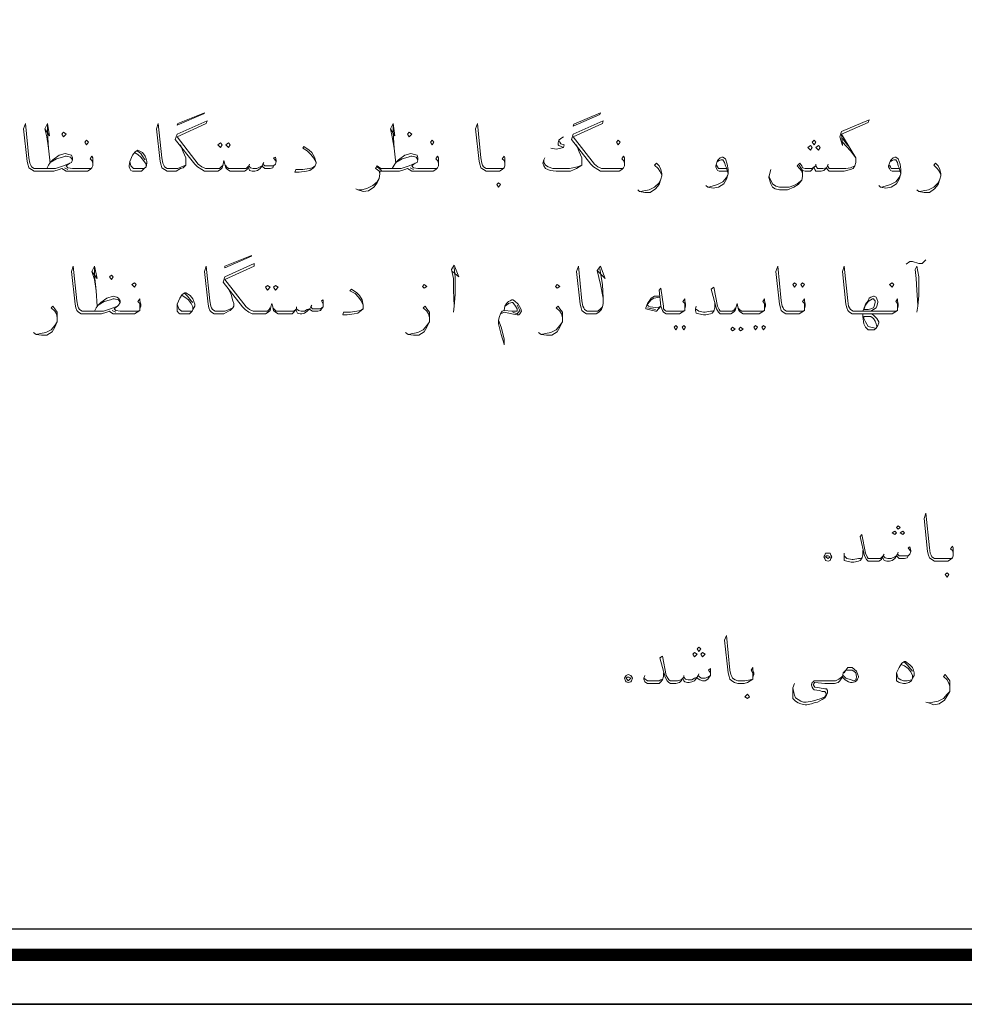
# Model space of a CAD drawing. Header units: metres. Extents: x 5.7 to 89.8, y 4 to 63.5.
# Tile 7 of 60: x 33.4 to 43.6, y 4 to 14.7. Entities that reach past the tile are written whole.
import ezdxf

# ---------------------------------------------------------------- set-up
doc = ezdxf.new("R2010")
doc.units = ezdxf.units.M
doc.header["$MEASUREMENT"] = 0
doc.layers.add('PDF7_KADR', color=7, linetype='Continuous')
doc.layers.add('PDF7_textt', color=7, linetype='Continuous')

msp = doc.modelspace()

# ---------------------------------------------------------------- linework, layer by layer
at = {"layer": 'PDF7_KADR', "lineweight": 25}
for points in [[(5.695, 4.013), (89.785, 4.013), (89.785, 63.476), (5.695, 63.476)], [(5.695, 63.476), (89.785, 63.476), (89.785, 4.013), (5.695, 4.013)], [(6.514, 4.832), (88.841, 4.832), (88.841, 62.657), (6.514, 62.657)]]:
    msp.add_lwpolyline(points, close=True, dxfattribs=at)
at = {"layer": 'PDF7_KADR', "lineweight": 0, "const_width": 0.135}
msp.add_lwpolyline([(6.235, 62.937), (6.235, 4.552), (89.111, 4.552), (89.111, 62.937)], close=True, dxfattribs=at)
at = {"layer": 'PDF7_textt', "lineweight": 20}
for points in [[(35.099, 13.586), (35.388, 13.702), (35.379, 13.692), (35.09, 13.567)], [(39.404, 13.577), (39.693, 13.702), (39.684, 13.683), (39.395, 13.558)], [(33.857, 13.442), (33.886, 13.471), (33.857, 13.49), (33.838, 13.471)], [(37.613, 13.442), (37.642, 13.471), (37.613, 13.49), (37.594, 13.471)], [(34.107, 13.355), (34.127, 13.384), (34.107, 13.403), (34.088, 13.384)], [(37.863, 13.355), (37.883, 13.384), (37.863, 13.403), (37.844, 13.384)], [(39.886, 13.355), (39.905, 13.384), (39.886, 13.403), (39.867, 13.384)], [(42.015, 13.355), (42.034, 13.384), (42.015, 13.403), (41.995, 13.384)], [(34.666, 13.297), (34.714, 13.269), (34.743, 13.23), (34.753, 13.201), (34.762, 13.172), (34.762, 13.153), (34.753, 13.114), (34.733, 13.095), (34.704, 13.066), (34.666, 13.066), (34.647, 13.066), (34.608, 13.066), (34.589, 13.076), (34.579, 13.095), (34.57, 13.114), (34.57, 13.124), (34.579, 13.172), (34.608, 13.24), (34.637, 13.278)], [(35.562, 13.375), (35.581, 13.355), (35.562, 13.326), (35.533, 13.355)], [(35.648, 13.375), (35.668, 13.355), (35.648, 13.326), (35.619, 13.355)], [(41.976, 13.297), (41.995, 13.326), (41.976, 13.346), (41.947, 13.326)], [(42.063, 13.297), (42.082, 13.326), (42.063, 13.346), (42.034, 13.326)], [(38.586, 12.893), (38.605, 12.922), (38.586, 12.941), (38.567, 12.922)], [(35.61, 12.036), (35.899, 12.151), (35.899, 12.142), (35.61, 12.017)], [(34.377, 11.891), (34.396, 11.92), (34.377, 11.939), (34.358, 11.92)], [(34.627, 11.805), (34.647, 11.834), (34.627, 11.853), (34.598, 11.834)], [(36.072, 11.824), (36.101, 11.805), (36.072, 11.776), (36.053, 11.805)], [(36.159, 11.824), (36.188, 11.805), (36.159, 11.776), (36.139, 11.805)], [(37.777, 11.795), (37.806, 11.814), (37.777, 11.834), (37.758, 11.814)], [(39.221, 11.795), (39.25, 11.814), (39.221, 11.834), (39.202, 11.814)], [(41.803, 11.853), (41.822, 11.834), (41.803, 11.805), (41.783, 11.834)], [(41.889, 11.853), (41.909, 11.834), (41.889, 11.805), (41.87, 11.834)], [(42.862, 11.805), (42.881, 11.834), (42.862, 11.853), (42.833, 11.834)], [(35.176, 11.747), (35.186, 11.747), (35.234, 11.718), (35.263, 11.679), (35.273, 11.651), (35.282, 11.622), (35.282, 11.602), (35.263, 11.564), (35.253, 11.545), (35.225, 11.516), (35.186, 11.516), (35.167, 11.516), (35.119, 11.516), (35.109, 11.525), (35.09, 11.545), (35.09, 11.564), (35.09, 11.573), (35.09, 11.622), (35.119, 11.689), (35.147, 11.728)], [(42.554, 11.564), (42.573, 11.612), (42.602, 11.651), (42.631, 11.67), (42.65, 11.679), (42.66, 11.679), (42.669, 11.67), (42.679, 11.66), (42.679, 11.641), (42.669, 11.602), (42.66, 11.583), (42.631, 11.573), (42.602, 11.564)], [(40.512, 11.39), (40.531, 11.371), (40.512, 11.342), (40.493, 11.371)], [(40.599, 11.39), (40.618, 11.371), (40.599, 11.342), (40.579, 11.371)], [(41.128, 11.371), (41.157, 11.352), (41.128, 11.333), (41.109, 11.352)], [(41.215, 11.371), (41.244, 11.352), (41.215, 11.333), (41.196, 11.352)], [(41.379, 11.39), (41.398, 11.371), (41.379, 11.342), (41.36, 11.371)], [(41.466, 11.39), (41.485, 11.371), (41.466, 11.342), (41.446, 11.371)], [(42.929, 9.175), (42.949, 9.195), (42.929, 9.214), (42.91, 9.195)], [(42.891, 9.118), (42.91, 9.137), (42.891, 9.156), (42.862, 9.137)], [(42.978, 9.118), (42.997, 9.137), (42.978, 9.156), (42.949, 9.137)], [(42.197, 8.896), (42.207, 8.877), (42.197, 8.857), (42.188, 8.838), (42.169, 8.829), (42.14, 8.838), (42.13, 8.857), (42.12, 8.877), (42.13, 8.896), (42.14, 8.915), (42.169, 8.915), (42.188, 8.915)], [(42.149, 8.886), (42.169, 8.886), (42.188, 8.877), (42.169, 8.857), (42.14, 8.877)], [(43.459, 8.655), (43.478, 8.684), (43.459, 8.703), (43.44, 8.684)], [(40.714, 7.788), (40.743, 7.817), (40.714, 7.837), (40.695, 7.817)], [(40.762, 7.846), (40.782, 7.875), (40.762, 7.894), (40.743, 7.875)], [(40.801, 7.788), (40.83, 7.817), (40.801, 7.837), (40.782, 7.817)], [(42.997, 7.74), (43.007, 7.74), (43.055, 7.702), (43.084, 7.673), (43.093, 7.644), (43.103, 7.615), (43.103, 7.586), (43.084, 7.557), (43.074, 7.528), (43.045, 7.509), (43.007, 7.499), (42.987, 7.499), (42.939, 7.509), (42.929, 7.519), (42.91, 7.528), (42.91, 7.557), (42.91, 7.615), (42.939, 7.673), (42.968, 7.721)], [(42.323, 7.567), (42.332, 7.615), (42.361, 7.644), (42.38, 7.673), (42.39, 7.673), (42.409, 7.673), (42.429, 7.673), (42.477, 7.634), (42.486, 7.605), (42.496, 7.577), (42.496, 7.567), (42.486, 7.548), (42.477, 7.528), (42.458, 7.519), (42.429, 7.509), (42.409, 7.509), (42.39, 7.519), (42.352, 7.538)], [(40.03, 7.577), (40.04, 7.557), (40.03, 7.528), (40.021, 7.519), (39.992, 7.509), (39.973, 7.519), (39.963, 7.528), (39.953, 7.557), (39.963, 7.577), (39.973, 7.586), (39.992, 7.596), (40.021, 7.586)], [(39.982, 7.567), (40.002, 7.567), (40.021, 7.557), (39.992, 7.528), (39.973, 7.557)], [(41.292, 7.336), (41.311, 7.355), (41.292, 7.384), (41.263, 7.355)]]:
    msp.add_lwpolyline(points, close=True, dxfattribs=at)
for points in [[(36.168, 13.172), (36.139, 13.211), (36.159, 13.22), (36.168, 13.182), (36.168, 13.172), (36.159, 13.143), (36.139, 13.124), (36.13, 13.105), (36.101, 13.095), (36.072, 13.095), (36.043, 13.095), (36.024, 13.114), (36.014, 13.124), (35.995, 13.095), (35.966, 13.076), (35.937, 13.066), (35.908, 13.066), (35.879, 13.076), (35.87, 13.095), (35.86, 13.114), (35.851, 13.086), (35.822, 13.066), (35.793, 13.066), (35.745, 13.066), (35.706, 13.066), (35.668, 13.066), (35.639, 13.086), (35.619, 13.105), (35.61, 13.143), (35.6, 13.182), (35.59, 13.143), (35.581, 13.105), (35.562, 13.086), (35.533, 13.066), (35.504, 13.066), (35.456, 13.066), (35.436, 13.066), (35.388, 13.066), (35.359, 13.086), (35.311, 13.114), (35.282, 13.143), (35.07, 13.413), (35.09, 13.471), (35.417, 13.615), (35.408, 13.586), (35.09, 13.442), (35.321, 13.143), (35.359, 13.114), (35.398, 13.095), (35.436, 13.095), (35.456, 13.095), (35.504, 13.095), (35.552, 13.095), (35.571, 13.114), (35.59, 13.134)], [(39.953, 13.124), (39.953, 13.153), (39.944, 13.182), (39.925, 13.201), (39.944, 13.23), (39.953, 13.211), (39.953, 13.172), (39.953, 13.153), (39.953, 13.124), (39.944, 13.105), (39.925, 13.086), (39.896, 13.066), (39.847, 13.066), (39.79, 13.066), (39.751, 13.066), (39.693, 13.066), (39.664, 13.086), (39.616, 13.114), (39.587, 13.143), (39.376, 13.413), (39.395, 13.471), (39.722, 13.615), (39.713, 13.586), (39.395, 13.442), (39.626, 13.143), (39.664, 13.114), (39.703, 13.095), (39.751, 13.095), (39.79, 13.095), (39.857, 13.095), (39.925, 13.095), (39.944, 13.105)], [(41.851, 13.134), (41.889, 13.076), (41.918, 13.066), (41.947, 13.066), (41.976, 13.066), (41.995, 13.086), (42.015, 13.114), (42.024, 13.086), (42.034, 13.066), (42.063, 13.066), (42.092, 13.066), (42.12, 13.076), (42.149, 13.105), (42.159, 13.086), (42.178, 13.066), (42.207, 13.066), (42.246, 13.066), (42.275, 13.066), (42.342, 13.066), (42.409, 13.086), (42.438, 13.095), (42.458, 13.124), (42.467, 13.163), (42.467, 13.182), (42.467, 13.211), (42.419, 13.297), (42.313, 13.471), (42.602, 13.596), (42.612, 13.625), (42.313, 13.5), (42.294, 13.442), (42.323, 13.346), (42.313, 13.471)], [(34.175, 13.124), (34.175, 13.153), (34.165, 13.182), (34.146, 13.201), (34.165, 13.23), (34.175, 13.211), (34.175, 13.172), (34.175, 13.153), (34.175, 13.124), (34.165, 13.105), (34.146, 13.086), (34.117, 13.066), (34.069, 13.066), (34.011, 13.066), (33.944, 13.066), (33.886, 13.066), (33.857, 13.086), (33.838, 13.095), (33.809, 13.086), (33.751, 13.066), (33.655, 13.066), (33.578, 13.066), (33.568, 13.066), (33.539, 13.066), (33.51, 13.086), (33.481, 13.105), (33.472, 13.134), (33.462, 13.172), (33.423, 13.529), (33.443, 13.586), (33.481, 13.211), (33.491, 13.153), (33.501, 13.134), (33.51, 13.114), (33.539, 13.095), (33.568, 13.095), (33.578, 13.095), (33.703, 13.095), (33.77, 13.095), (33.857, 13.124), (33.924, 13.153)], [(33.655, 13.529), (33.703, 13.452), (33.684, 13.586), (33.655, 13.529), (33.674, 13.442), (33.693, 13.317), (33.712, 13.153)], [(33.693, 13.317), (33.684, 13.49), (33.684, 13.577)], [(35.128, 13.355), (35.157, 13.278), (35.186, 13.211), (35.186, 13.182), (35.186, 13.153), (35.186, 13.134), (35.157, 13.105), (35.128, 13.095), (35.08, 13.066), (35.042, 13.066), (35.022, 13.066), (35.013, 13.066), (34.984, 13.066), (34.955, 13.086), (34.926, 13.105), (34.916, 13.134), (34.907, 13.172), (34.868, 13.529), (34.887, 13.586), (34.926, 13.211), (34.936, 13.153), (34.945, 13.134), (34.955, 13.114), (34.984, 13.095), (35.013, 13.095), (35.022, 13.095), (35.051, 13.095), (35.099, 13.095), (35.138, 13.114), (35.186, 13.134)], [(37.411, 13.529), (37.459, 13.452), (37.44, 13.586), (37.411, 13.529), (37.43, 13.442), (37.449, 13.317), (37.469, 13.153)], [(37.449, 13.317), (37.44, 13.49), (37.44, 13.577)], [(38.653, 13.124), (38.653, 13.153), (38.644, 13.182), (38.624, 13.201), (38.644, 13.23), (38.653, 13.211), (38.653, 13.172), (38.653, 13.153), (38.653, 13.124), (38.644, 13.105), (38.624, 13.086), (38.595, 13.066), (38.547, 13.066), (38.489, 13.066), (38.48, 13.066), (38.451, 13.066), (38.422, 13.086), (38.393, 13.105), (38.384, 13.134), (38.374, 13.172), (38.335, 13.529), (38.355, 13.586), (38.393, 13.211), (38.403, 13.153), (38.412, 13.134), (38.422, 13.114), (38.451, 13.095), (38.48, 13.095), (38.489, 13.095), (38.557, 13.095), (38.624, 13.095), (38.644, 13.105)], [(39.289, 13.442), (39.26, 13.423), (39.241, 13.403), (39.231, 13.375), (39.231, 13.355), (39.241, 13.346), (39.289, 13.326), (39.26, 13.317), (39.212, 13.307), (39.154, 13.317)], [(39.241, 13.403), (39.25, 13.384), (39.26, 13.365), (39.299, 13.355), (39.289, 13.326)], [(42.323, 13.423), (42.38, 13.346)], [(42.323, 13.384), (42.409, 13.288), (42.467, 13.211)], [(34.656, 13.288), (34.695, 13.259), (34.724, 13.211), (34.743, 13.192)], [(36.602, 13.163), (36.573, 13.211), (36.544, 13.249), (36.505, 13.288), (36.457, 13.317), (36.467, 13.336), (36.525, 13.297), (36.554, 13.269), (36.583, 13.22), (36.602, 13.163), (36.602, 13.153), (36.592, 13.124), (36.573, 13.105), (36.534, 13.076), (36.496, 13.066), (36.419, 13.057), (36.371, 13.057), (36.38, 13.086), (36.457, 13.086), (36.525, 13.095), (36.563, 13.105), (36.592, 13.124)], [(39.433, 13.355), (39.462, 13.278), (39.491, 13.211), (39.491, 13.182), (39.491, 13.153), (39.491, 13.134), (39.462, 13.114), (39.433, 13.095), (39.366, 13.066), (39.27, 13.066), (39.212, 13.066), (39.144, 13.076), (39.096, 13.095), (39.077, 13.124), (39.067, 13.153), (39.077, 13.192), (39.087, 13.211)], [(33.674, 13.095), (33.693, 13.134), (33.712, 13.163), (33.741, 13.192), (33.809, 13.24), (33.876, 13.259), (33.915, 13.249), (33.944, 13.24), (33.953, 13.211), (33.953, 13.192), (33.944, 13.163), (33.924, 13.153), (33.886, 13.124), (33.905, 13.105), (33.953, 13.095), (34.011, 13.095), (34.078, 13.095), (34.146, 13.095), (34.165, 13.105)], [(33.712, 13.163), (33.78, 13.201), (33.847, 13.22), (33.876, 13.23), (33.886, 13.23), (33.934, 13.22), (33.953, 13.192)], [(34.733, 13.095), (34.685, 13.095), (34.647, 13.095), (34.618, 13.095), (34.589, 13.124), (34.579, 13.172)], [(34.627, 13.269), (34.666, 13.249), (34.695, 13.22), (34.724, 13.182), (34.753, 13.143), (34.753, 13.124)], [(36.034, 13.163), (36.024, 13.143)], [(37.931, 13.124), (37.931, 13.153), (37.921, 13.182), (37.902, 13.201), (37.921, 13.23), (37.931, 13.211), (37.931, 13.172), (37.931, 13.153), (37.931, 13.124), (37.921, 13.105), (37.902, 13.086), (37.873, 13.066), (37.825, 13.066), (37.767, 13.066), (37.7, 13.066), (37.642, 13.066), (37.613, 13.086), (37.594, 13.095), (37.565, 13.086), (37.507, 13.066), (37.411, 13.066), (37.334, 13.066), (37.314, 13.066), (37.295, 13.066), (37.295, 13.037), (37.286, 12.989), (37.266, 12.941), (37.228, 12.893), (37.17, 12.854), (37.112, 12.845), (37.054, 12.864), (37.035, 12.874)], [(37.43, 13.095), (37.449, 13.134), (37.469, 13.163), (37.497, 13.192), (37.565, 13.24), (37.632, 13.259), (37.671, 13.249), (37.7, 13.24), (37.709, 13.211), (37.709, 13.192), (37.7, 13.163), (37.68, 13.153), (37.642, 13.124), (37.661, 13.105), (37.709, 13.095), (37.767, 13.095), (37.835, 13.095), (37.902, 13.095), (37.921, 13.105)], [(37.469, 13.163), (37.536, 13.201), (37.603, 13.22), (37.632, 13.23), (37.642, 13.23), (37.69, 13.22), (37.709, 13.192)], [(39.491, 13.134), (39.443, 13.114), (39.356, 13.095), (39.26, 13.095), (39.221, 13.095), (39.173, 13.095), (39.125, 13.114), (39.096, 13.134), (39.077, 13.163), (39.077, 13.182)], [(41.071, 13.066), (41.042, 13.066), (41.013, 13.066), (40.984, 13.066), (40.965, 13.076), (40.955, 13.095), (40.945, 13.114), (40.945, 13.124), (40.965, 13.182), (40.994, 13.211), (41.013, 13.22), (41.022, 13.22), (41.051, 13.201), (41.071, 13.143), (41.08, 13.086), (41.08, 13.037), (41.061, 12.98), (41.032, 12.931), (40.974, 12.893), (40.917, 12.883), (40.859, 12.893), (40.839, 12.912)], [(40.965, 13.172), (40.984, 13.182), (41.003, 13.192), (41.022, 13.192), (41.042, 13.163), (41.051, 13.124), (41.061, 13.105), (41.08, 13.037), (41.061, 12.999), (41.022, 12.951), (40.965, 12.922), (40.907, 12.903), (40.868, 12.893)], [(42.949, 13.066), (42.92, 13.066), (42.891, 13.066), (42.862, 13.066), (42.843, 13.076), (42.833, 13.095), (42.824, 13.114), (42.824, 13.124), (42.843, 13.182), (42.872, 13.211), (42.891, 13.22), (42.901, 13.22), (42.929, 13.201), (42.949, 13.143), (42.958, 13.086), (42.958, 13.037), (42.939, 12.98), (42.91, 12.931), (42.852, 12.893), (42.795, 12.883), (42.737, 12.893), (42.718, 12.912)], [(42.843, 13.172), (42.862, 13.182), (42.881, 13.192), (42.901, 13.192), (42.92, 13.163), (42.929, 13.124), (42.939, 13.105), (42.958, 13.037), (42.939, 12.999), (42.901, 12.951), (42.843, 12.922), (42.785, 12.903), (42.746, 12.893)], [(33.905, 13.086), (33.867, 13.105)], [(35.619, 13.134), (35.629, 13.114), (35.648, 13.095), (35.696, 13.095), (35.745, 13.095), (35.802, 13.095), (35.841, 13.095), (35.86, 13.114), (35.87, 13.124), (35.889, 13.105), (35.918, 13.095), (35.956, 13.095), (35.995, 13.114), (36.014, 13.124), (36.024, 13.143), (36.043, 13.124), (36.062, 13.124), (36.111, 13.124), (36.139, 13.124), (36.159, 13.143)], [(35.879, 13.143), (35.87, 13.124)], [(37.295, 13.037), (37.286, 13.066), (37.266, 13.086), (37.247, 13.095), (37.266, 13.124), (37.305, 13.095), (37.324, 13.095), (37.334, 13.095), (37.459, 13.095), (37.526, 13.095), (37.613, 13.124), (37.68, 13.153)], [(37.314, 13.076), (37.286, 13.095), (37.266, 13.114)], [(37.661, 13.086), (37.623, 13.105)], [(40.358, 13.028), (40.339, 13.066), (40.319, 13.095), (40.281, 13.134), (40.3, 13.153), (40.329, 13.124), (40.348, 13.086), (40.358, 13.037), (40.358, 13.018), (40.348, 12.98), (40.329, 12.922), (40.291, 12.874), (40.233, 12.835), (40.175, 12.835), (40.117, 12.845), (40.098, 12.864)], [(41.061, 13.095), (41.032, 13.095), (41.003, 13.095), (40.974, 13.095), (40.965, 13.114), (40.955, 13.134)], [(41.889, 13.076), (41.889, 13.037), (41.889, 13.009), (41.88, 12.97), (41.841, 12.922), (41.793, 12.893), (41.726, 12.864), (41.677, 12.864), (41.639, 12.864), (41.591, 12.874), (41.562, 12.893), (41.543, 12.931), (41.523, 12.999), (41.533, 13.047), (41.543, 13.086)], [(42.458, 13.124), (42.409, 13.105), (42.361, 13.095), (42.284, 13.095), (42.246, 13.095), (42.207, 13.095), (42.178, 13.095), (42.169, 13.114), (42.159, 13.124), (42.149, 13.105), (42.111, 13.095), (42.072, 13.095), (42.053, 13.095), (42.034, 13.124), (42.015, 13.114), (41.995, 13.095), (41.957, 13.095), (41.918, 13.095), (41.889, 13.105), (41.88, 13.124), (41.86, 13.153), (41.832, 13.124), (41.88, 13.066), (41.889, 13.037)], [(42.034, 13.143), (42.034, 13.124)], [(42.169, 13.143), (42.159, 13.124)], [(42.939, 13.095), (42.91, 13.095), (42.881, 13.095), (42.852, 13.095), (42.843, 13.114), (42.833, 13.134)], [(43.392, 13.028), (43.373, 13.066), (43.353, 13.095), (43.315, 13.134), (43.334, 13.153), (43.363, 13.124), (43.382, 13.086), (43.392, 13.037), (43.392, 13.018), (43.382, 12.98), (43.363, 12.922), (43.324, 12.874), (43.267, 12.835), (43.209, 12.835), (43.151, 12.845), (43.132, 12.864)], [(37.064, 12.864), (37.103, 12.864), (37.16, 12.883), (37.218, 12.912), (37.266, 12.951), (37.286, 12.989)], [(40.127, 12.845), (40.165, 12.854), (40.223, 12.864), (40.281, 12.893), (40.329, 12.941), (40.348, 12.98)], [(41.523, 13.009), (41.543, 12.97), (41.562, 12.931), (41.6, 12.903), (41.639, 12.893), (41.668, 12.893), (41.745, 12.893), (41.793, 12.912), (41.832, 12.931), (41.88, 12.97)], [(43.161, 12.845), (43.199, 12.854), (43.257, 12.864), (43.315, 12.893), (43.363, 12.941), (43.382, 12.98)], [(43.016, 12.055), (43.055, 12.084), (43.084, 12.084), (43.151, 12.065), (43.19, 12.065), (43.228, 12.103)], [(34.685, 11.573), (34.685, 11.602), (34.685, 11.631), (34.666, 11.651), (34.685, 11.679), (34.685, 11.66), (34.695, 11.622), (34.695, 11.602), (34.685, 11.573), (34.685, 11.554), (34.656, 11.535), (34.627, 11.516), (34.589, 11.516), (34.531, 11.516), (34.454, 11.516), (34.396, 11.516), (34.367, 11.535), (34.358, 11.545), (34.329, 11.535), (34.271, 11.516), (34.175, 11.516), (34.098, 11.516), (34.088, 11.516), (34.05, 11.516), (34.021, 11.535), (34.001, 11.554), (33.992, 11.583), (33.982, 11.622), (33.944, 11.978), (33.963, 12.036), (34.001, 11.66), (34.011, 11.602), (34.021, 11.583), (34.03, 11.564), (34.059, 11.545), (34.088, 11.545), (34.098, 11.545), (34.223, 11.545), (34.29, 11.545), (34.367, 11.573), (34.444, 11.602)], [(34.165, 11.978), (34.223, 11.901), (34.194, 12.036), (34.165, 11.978), (34.194, 11.891), (34.213, 11.766), (34.223, 11.602)], [(34.213, 11.766), (34.194, 11.939), (34.194, 12.026)], [(35.639, 11.805), (35.677, 11.728), (35.696, 11.66), (35.706, 11.631), (35.706, 11.602), (35.696, 11.583), (35.668, 11.554), (35.648, 11.545), (35.6, 11.516), (35.562, 11.516), (35.542, 11.516), (35.533, 11.516), (35.494, 11.516), (35.465, 11.535), (35.446, 11.554), (35.436, 11.583), (35.427, 11.622), (35.388, 11.978), (35.408, 12.036), (35.446, 11.66), (35.456, 11.602), (35.465, 11.583), (35.475, 11.564), (35.504, 11.545), (35.533, 11.545), (35.542, 11.545), (35.571, 11.545), (35.61, 11.545), (35.658, 11.564), (35.696, 11.583)], [(36.679, 11.622), (36.66, 11.66), (36.679, 11.67), (36.679, 11.631), (36.679, 11.622), (36.679, 11.593), (36.66, 11.573), (36.65, 11.554), (36.621, 11.545), (36.592, 11.545), (36.563, 11.545), (36.534, 11.564), (36.534, 11.573), (36.505, 11.545), (36.477, 11.525), (36.448, 11.516), (36.428, 11.516), (36.4, 11.525), (36.39, 11.545), (36.38, 11.564), (36.361, 11.535), (36.342, 11.516), (36.303, 11.516), (36.265, 11.516), (36.217, 11.516), (36.188, 11.516), (36.159, 11.535), (36.139, 11.554), (36.13, 11.593), (36.12, 11.631), (36.111, 11.593), (36.101, 11.554), (36.082, 11.535), (36.053, 11.516), (36.014, 11.516), (35.976, 11.516), (35.956, 11.516), (35.908, 11.516), (35.87, 11.535), (35.831, 11.564), (35.802, 11.593), (35.59, 11.862), (35.61, 11.92), (35.928, 12.065), (35.928, 12.036), (35.61, 11.891), (35.841, 11.593), (35.879, 11.564), (35.918, 11.545), (35.956, 11.545), (35.976, 11.545), (36.024, 11.545), (36.072, 11.545), (36.091, 11.564), (36.101, 11.583)], [(38.085, 11.978), (38.152, 11.92), (38.104, 12.045), (38.075, 11.997), (38.095, 11.901), (38.095, 11.776), (38.104, 11.602), (38.095, 11.535)], [(38.104, 11.602), (38.114, 11.728), (38.114, 11.92), (38.104, 12.017)], [(39.684, 12.007), (39.713, 11.834), (39.722, 11.689), (39.722, 11.631), (39.713, 11.593), (39.703, 11.564), (39.674, 11.535), (39.645, 11.516), (39.597, 11.516), (39.587, 11.516), (39.578, 11.516), (39.539, 11.516), (39.51, 11.535), (39.491, 11.554), (39.481, 11.583), (39.472, 11.622), (39.433, 11.978), (39.453, 12.036), (39.491, 11.66), (39.501, 11.602), (39.51, 11.583), (39.52, 11.564), (39.549, 11.545), (39.578, 11.545), (39.587, 11.545), (39.626, 11.545), (39.664, 11.545), (39.693, 11.573), (39.713, 11.593)], [(39.655, 11.988), (39.742, 11.901), (39.693, 12.036), (39.655, 11.988), (39.693, 11.834), (39.722, 11.689)], [(41.909, 11.573), (41.909, 11.602), (41.909, 11.631), (41.889, 11.651), (41.909, 11.679), (41.909, 11.66), (41.918, 11.622), (41.918, 11.602), (41.909, 11.573), (41.909, 11.554), (41.88, 11.535), (41.851, 11.516), (41.812, 11.516), (41.754, 11.516), (41.745, 11.516), (41.706, 11.516), (41.677, 11.535), (41.658, 11.554), (41.649, 11.583), (41.639, 11.622), (41.6, 11.978), (41.62, 12.036), (41.658, 11.66), (41.668, 11.602), (41.677, 11.583), (41.687, 11.564), (41.716, 11.545), (41.745, 11.545), (41.754, 11.545), (41.822, 11.545), (41.88, 11.545), (41.909, 11.554)], [(42.92, 11.573), (42.92, 11.602), (42.92, 11.631), (42.901, 11.651), (42.92, 11.679), (42.92, 11.66), (42.929, 11.622), (42.929, 11.602), (42.92, 11.573), (42.92, 11.554), (42.891, 11.535), (42.862, 11.516), (42.824, 11.516), (42.766, 11.516), (42.641, 11.516), (42.544, 11.516), (42.477, 11.516), (42.467, 11.516), (42.429, 11.516), (42.4, 11.535), (42.38, 11.554), (42.371, 11.583), (42.361, 11.622), (42.323, 11.978), (42.342, 12.036), (42.38, 11.66), (42.39, 11.602), (42.4, 11.583), (42.409, 11.564), (42.438, 11.545), (42.467, 11.545), (42.477, 11.545), (42.544, 11.545), (42.641, 11.545), (42.766, 11.545), (42.833, 11.545), (42.891, 11.545), (42.92, 11.554)], [(43.132, 11.535), (43.141, 11.602), (43.151, 11.718), (43.151, 11.92), (43.132, 12.036), (43.112, 11.997), (43.122, 11.901), (43.132, 11.776), (43.141, 11.612)], [(37.112, 11.612), (37.093, 11.66), (37.064, 11.699), (37.026, 11.737), (36.968, 11.766), (36.987, 11.785), (37.045, 11.747), (37.074, 11.718), (37.103, 11.67), (37.112, 11.612), (37.112, 11.602), (37.112, 11.573), (37.093, 11.554), (37.054, 11.525), (37.016, 11.516), (36.939, 11.506), (36.891, 11.506), (36.9, 11.535), (36.977, 11.535), (37.045, 11.545), (37.083, 11.554), (37.112, 11.573)], [(40.608, 11.573), (40.608, 11.602), (40.608, 11.631), (40.589, 11.651), (40.608, 11.679), (40.608, 11.66), (40.618, 11.622), (40.618, 11.602), (40.608, 11.573), (40.608, 11.554), (40.579, 11.535), (40.551, 11.516), (40.512, 11.516), (40.454, 11.516), (40.445, 11.516), (40.406, 11.516), (40.377, 11.535), (40.368, 11.554), (40.348, 11.602), (40.329, 11.776), (40.348, 11.795), (40.377, 11.602), (40.377, 11.573), (40.396, 11.554), (40.406, 11.545), (40.445, 11.545), (40.454, 11.545), (40.522, 11.545), (40.579, 11.545), (40.608, 11.554)], [(41.475, 11.573), (41.475, 11.602), (41.475, 11.631), (41.456, 11.651), (41.475, 11.679), (41.475, 11.66), (41.485, 11.622), (41.485, 11.602), (41.475, 11.573), (41.475, 11.554), (41.446, 11.535), (41.417, 11.516), (41.379, 11.516), (41.321, 11.516), (41.273, 11.516), (41.244, 11.516), (41.215, 11.535), (41.196, 11.554), (41.186, 11.593), (41.177, 11.631), (41.167, 11.593), (41.157, 11.554), (41.138, 11.535), (41.109, 11.516), (41.071, 11.516), (41.032, 11.516), (41.013, 11.516), (40.994, 11.516), (40.974, 11.535), (40.955, 11.573), (40.897, 11.785), (40.926, 11.805), (40.965, 11.602), (40.984, 11.564), (40.994, 11.545), (41.013, 11.545), (41.032, 11.545), (41.08, 11.545), (41.128, 11.545), (41.148, 11.564), (41.157, 11.583)], [(34.194, 11.545), (34.213, 11.583), (34.232, 11.612), (34.261, 11.641), (34.329, 11.689), (34.396, 11.708), (34.435, 11.699), (34.454, 11.689), (34.473, 11.66), (34.473, 11.641), (34.454, 11.612), (34.444, 11.602), (34.406, 11.573), (34.425, 11.554), (34.473, 11.545), (34.531, 11.545), (34.598, 11.545), (34.656, 11.545), (34.685, 11.554)], [(34.232, 11.612), (34.3, 11.651), (34.367, 11.67), (34.396, 11.679), (34.406, 11.679), (34.454, 11.67), (34.473, 11.641)], [(35.147, 11.718), (35.176, 11.699), (35.215, 11.67), (35.244, 11.631), (35.263, 11.593), (35.263, 11.573)], [(35.176, 11.737), (35.205, 11.708), (35.244, 11.66), (35.263, 11.641)], [(38.644, 11.554), (38.653, 11.602), (38.672, 11.631), (38.692, 11.651), (38.711, 11.66), (38.73, 11.67), (38.74, 11.67), (38.759, 11.66), (38.798, 11.622), (38.827, 11.573), (38.836, 11.545), (38.817, 11.516), (38.807, 11.506), (38.788, 11.506), (38.73, 11.516), (38.644, 11.535), (38.624, 11.525), (38.605, 11.516)], [(40.339, 11.699), (40.271, 11.689), (40.242, 11.67), (40.204, 11.622), (40.204, 11.612), (40.213, 11.602), (40.233, 11.593), (40.319, 11.583), (40.348, 11.602), (40.3, 11.545), (40.291, 11.545), (40.213, 11.564), (40.185, 11.573), (40.185, 11.583), (40.204, 11.631), (40.242, 11.689), (40.262, 11.699), (40.281, 11.708), (40.339, 11.708)], [(42.544, 11.545), (42.554, 11.573), (42.573, 11.622), (42.602, 11.66), (42.612, 11.689), (42.631, 11.699), (42.66, 11.708), (42.669, 11.708), (42.689, 11.699), (42.698, 11.679), (42.708, 11.651), (42.708, 11.641), (42.698, 11.602), (42.689, 11.583), (42.66, 11.564), (42.631, 11.545), (42.602, 11.545)], [(33.789, 11.477), (33.78, 11.516), (33.761, 11.545), (33.722, 11.583), (33.741, 11.602), (33.761, 11.573), (33.789, 11.535), (33.789, 11.487), (33.789, 11.468), (33.789, 11.429), (33.761, 11.371), (33.732, 11.323), (33.674, 11.285), (33.616, 11.285), (33.558, 11.294), (33.529, 11.313)], [(35.253, 11.545), (35.205, 11.545), (35.167, 11.545), (35.138, 11.545), (35.109, 11.573), (35.09, 11.622)], [(36.13, 11.583), (36.149, 11.564), (36.168, 11.545), (36.217, 11.545), (36.265, 11.545), (36.322, 11.545), (36.361, 11.545), (36.38, 11.564), (36.39, 11.573), (36.409, 11.554), (36.438, 11.545), (36.477, 11.545), (36.505, 11.564), (36.534, 11.573), (36.544, 11.593), (36.563, 11.573), (36.583, 11.573), (36.621, 11.573), (36.65, 11.573), (36.679, 11.593)], [(36.39, 11.593), (36.39, 11.573)], [(36.554, 11.612), (36.544, 11.593)], [(37.835, 11.477), (37.825, 11.516), (37.806, 11.545), (37.767, 11.583), (37.786, 11.602), (37.806, 11.573), (37.835, 11.535), (37.835, 11.487), (37.835, 11.468), (37.835, 11.429), (37.806, 11.371), (37.777, 11.323), (37.719, 11.285), (37.661, 11.285), (37.603, 11.294), (37.575, 11.313)], [(38.653, 11.602), (38.672, 11.612), (38.692, 11.631), (38.73, 11.641), (38.74, 11.641), (38.769, 11.602), (38.788, 11.573), (38.788, 11.554), (38.788, 11.545), (38.769, 11.545), (38.73, 11.545), (38.644, 11.554), (38.624, 11.545), (38.605, 11.516), (38.595, 11.487), (38.586, 11.448), (38.586, 11.41), (38.615, 11.294), (38.644, 11.188), (38.644, 11.179), (38.644, 11.198), (38.644, 11.246), (38.615, 11.371), (38.586, 11.448)], [(38.788, 11.612), (38.817, 11.554), (38.788, 11.516), (38.74, 11.535)], [(39.279, 11.477), (39.27, 11.516), (39.25, 11.545), (39.212, 11.583), (39.231, 11.602), (39.25, 11.573), (39.279, 11.535), (39.279, 11.487), (39.279, 11.468), (39.279, 11.429), (39.25, 11.371), (39.221, 11.323), (39.164, 11.285), (39.106, 11.285), (39.048, 11.294), (39.019, 11.313)], [(40.291, 11.564), (40.204, 11.583)], [(40.936, 11.631), (40.936, 11.583), (40.926, 11.545), (40.907, 11.525), (40.888, 11.516), (40.839, 11.506), (40.811, 11.506), (40.762, 11.516), (40.734, 11.525), (40.724, 11.554), (40.724, 11.573), (40.734, 11.602)], [(40.724, 11.573), (40.762, 11.545), (40.811, 11.535), (40.83, 11.535), (40.888, 11.545), (40.907, 11.545), (40.926, 11.554)], [(41.186, 11.583), (41.205, 11.564), (41.225, 11.545), (41.273, 11.545), (41.321, 11.545), (41.388, 11.545), (41.446, 11.545), (41.475, 11.554)], [(34.425, 11.535), (34.387, 11.554)], [(42.641, 11.516), (42.669, 11.496), (42.698, 11.468), (42.718, 11.429), (42.718, 11.419), (42.708, 11.39), (42.689, 11.362), (42.669, 11.342), (42.65, 11.342), (42.631, 11.342), (42.602, 11.342), (42.573, 11.371), (42.554, 11.41), (42.544, 11.487), (42.544, 11.516)], [(42.679, 11.362), (42.631, 11.371), (42.602, 11.381), (42.573, 11.429), (42.554, 11.468), (42.554, 11.487), (42.631, 11.487), (42.66, 11.468), (42.679, 11.439), (42.689, 11.41), (42.698, 11.381)], [(33.558, 11.294), (33.606, 11.304), (33.664, 11.313), (33.722, 11.342), (33.761, 11.39), (33.789, 11.429)], [(37.603, 11.294), (37.652, 11.304), (37.709, 11.313), (37.767, 11.342), (37.806, 11.39), (37.835, 11.429)], [(39.048, 11.294), (39.096, 11.304), (39.154, 11.313), (39.212, 11.342), (39.25, 11.39), (39.279, 11.429)], [(43.527, 8.886), (43.527, 8.915), (43.517, 8.944), (43.498, 8.963), (43.517, 8.992), (43.527, 8.973), (43.527, 8.935), (43.527, 8.915), (43.527, 8.886), (43.517, 8.867), (43.498, 8.848), (43.469, 8.829), (43.421, 8.829), (43.363, 8.829), (43.353, 8.829), (43.324, 8.829), (43.295, 8.848), (43.267, 8.867), (43.257, 8.896), (43.247, 8.935), (43.209, 9.291), (43.228, 9.349), (43.267, 8.973), (43.276, 8.915), (43.286, 8.896), (43.295, 8.877), (43.324, 8.857), (43.353, 8.857), (43.363, 8.857), (43.43, 8.857), (43.498, 8.857), (43.517, 8.867)], [(43.064, 8.935), (43.035, 8.973), (43.055, 8.983), (43.064, 8.944), (43.064, 8.935), (43.055, 8.906), (43.035, 8.886), (43.026, 8.867), (42.997, 8.857), (42.968, 8.857), (42.939, 8.857), (42.92, 8.877), (42.91, 8.886), (42.891, 8.857), (42.862, 8.838), (42.833, 8.829), (42.804, 8.829), (42.775, 8.838), (42.766, 8.857), (42.756, 8.877), (42.746, 8.848), (42.718, 8.829), (42.689, 8.829), (42.641, 8.829), (42.631, 8.829), (42.602, 8.829), (42.583, 8.848), (42.563, 8.886), (42.515, 9.098), (42.535, 9.118), (42.573, 8.915), (42.592, 8.877), (42.602, 8.857), (42.631, 8.857), (42.641, 8.857), (42.698, 8.857), (42.737, 8.857), (42.756, 8.877), (42.766, 8.886), (42.785, 8.867), (42.814, 8.857), (42.852, 8.857), (42.891, 8.877), (42.91, 8.886), (42.92, 8.906), (42.939, 8.886), (42.958, 8.886), (43.007, 8.886), (43.035, 8.886), (43.055, 8.906)], [(42.544, 8.944), (42.544, 8.896), (42.535, 8.857), (42.515, 8.838), (42.496, 8.829), (42.448, 8.819), (42.419, 8.819), (42.371, 8.829), (42.342, 8.838), (42.342, 8.867), (42.342, 8.886), (42.342, 8.915)], [(42.342, 8.886), (42.371, 8.857), (42.429, 8.848), (42.438, 8.848), (42.496, 8.857), (42.515, 8.857), (42.535, 8.867)], [(42.775, 8.906), (42.766, 8.886)], [(42.929, 8.925), (42.92, 8.906)], [(41.35, 7.567), (41.35, 7.586), (41.35, 7.615), (41.331, 7.644), (41.35, 7.673), (41.35, 7.644), (41.36, 7.615), (41.36, 7.596), (41.35, 7.567), (41.35, 7.548), (41.321, 7.528), (41.292, 7.509), (41.254, 7.499), (41.196, 7.499), (41.186, 7.499), (41.148, 7.509), (41.119, 7.528), (41.1, 7.548), (41.09, 7.577), (41.08, 7.615), (41.042, 7.971), (41.061, 8.02), (41.1, 7.644), (41.109, 7.596), (41.119, 7.577), (41.128, 7.557), (41.157, 7.538), (41.186, 7.528), (41.196, 7.528), (41.263, 7.528), (41.321, 7.538), (41.35, 7.548)], [(40.888, 7.615), (40.868, 7.644), (40.888, 7.663), (40.888, 7.625), (40.888, 7.615), (40.888, 7.586), (40.868, 7.557), (40.859, 7.548), (40.83, 7.528), (40.801, 7.528), (40.772, 7.538), (40.743, 7.557), (40.743, 7.567), (40.714, 7.528), (40.685, 7.519), (40.657, 7.509), (40.637, 7.509), (40.608, 7.519), (40.599, 7.528), (40.589, 7.557), (40.57, 7.528), (40.551, 7.509), (40.512, 7.499), (40.474, 7.499), (40.454, 7.499), (40.435, 7.509), (40.416, 7.528), (40.396, 7.567), (40.339, 7.779), (40.368, 7.798), (40.406, 7.586), (40.425, 7.557), (40.435, 7.538), (40.454, 7.528), (40.474, 7.528), (40.531, 7.528), (40.57, 7.538), (40.589, 7.557), (40.599, 7.567), (40.618, 7.548), (40.647, 7.538), (40.685, 7.538), (40.714, 7.557), (40.743, 7.567), (40.753, 7.586), (40.772, 7.567), (40.791, 7.557), (40.83, 7.557), (40.859, 7.567), (40.888, 7.586)], [(42.997, 7.731), (43.026, 7.702), (43.064, 7.654), (43.084, 7.634)], [(40.377, 7.615), (40.377, 7.577), (40.368, 7.538), (40.348, 7.519), (40.329, 7.499), (40.281, 7.499), (40.252, 7.499), (40.204, 7.499), (40.175, 7.519), (40.165, 7.548), (40.165, 7.557), (40.175, 7.586)], [(40.762, 7.605), (40.753, 7.586)], [(42.342, 7.615), (42.361, 7.644), (42.39, 7.644), (42.409, 7.644), (42.429, 7.644), (42.448, 7.634), (42.467, 7.615), (42.477, 7.577), (42.477, 7.567), (42.467, 7.538), (42.448, 7.528), (42.419, 7.538), (42.361, 7.557), (42.332, 7.586), (42.313, 7.567), (42.284, 7.548), (42.246, 7.528), (42.207, 7.528), (42.169, 7.528), (42.015, 7.528), (42.005, 7.519), (41.995, 7.509), (41.986, 7.49), (41.986, 7.48), (41.995, 7.461), (42.005, 7.442), (42.015, 7.432), (42.072, 7.422), (42.101, 7.413), (42.13, 7.413), (42.14, 7.403), (42.149, 7.384), (42.14, 7.365), (42.13, 7.355), (42.092, 7.336), (42.034, 7.317), (41.995, 7.307), (41.928, 7.297), (41.899, 7.297), (41.87, 7.307), (41.841, 7.326), (41.812, 7.345), (41.803, 7.374), (41.793, 7.403), (41.783, 7.451)], [(43.074, 7.538), (43.026, 7.528), (42.987, 7.528), (42.958, 7.538), (42.929, 7.557), (42.91, 7.615)], [(42.968, 7.702), (42.997, 7.692), (43.035, 7.663), (43.064, 7.625), (43.084, 7.586), (43.084, 7.557)], [(40.165, 7.557), (40.204, 7.528), (40.252, 7.528), (40.271, 7.528), (40.329, 7.528), (40.348, 7.538), (40.368, 7.548)], [(40.599, 7.586), (40.599, 7.567)], [(42.323, 7.567), (42.303, 7.538), (42.294, 7.528), (42.275, 7.509), (42.236, 7.499), (42.207, 7.499), (42.13, 7.499), (42.024, 7.509), (42.015, 7.509), (42.015, 7.499), (42.005, 7.49), (42.015, 7.471), (42.024, 7.461), (42.072, 7.451), (42.13, 7.442), (42.149, 7.442), (42.159, 7.422), (42.159, 7.394), (42.149, 7.374), (42.13, 7.345), (42.101, 7.326), (42.053, 7.297), (42.015, 7.288), (41.986, 7.278), (41.937, 7.268), (41.918, 7.268), (41.87, 7.278), (41.841, 7.288), (41.812, 7.307), (41.783, 7.336), (41.783, 7.384), (41.783, 7.451), (41.803, 7.499)], [(43.488, 7.471), (43.478, 7.499), (43.459, 7.538), (43.421, 7.577), (43.44, 7.596), (43.459, 7.567), (43.488, 7.528), (43.488, 7.48), (43.488, 7.461), (43.488, 7.413), (43.459, 7.365), (43.43, 7.317), (43.373, 7.278), (43.315, 7.268), (43.257, 7.288), (43.228, 7.297)], [(43.257, 7.288), (43.305, 7.297), (43.363, 7.307), (43.421, 7.336), (43.459, 7.384), (43.488, 7.413)]]:
    msp.add_lwpolyline(points, dxfattribs=at)

doc.saveas('drawing.dxf')
